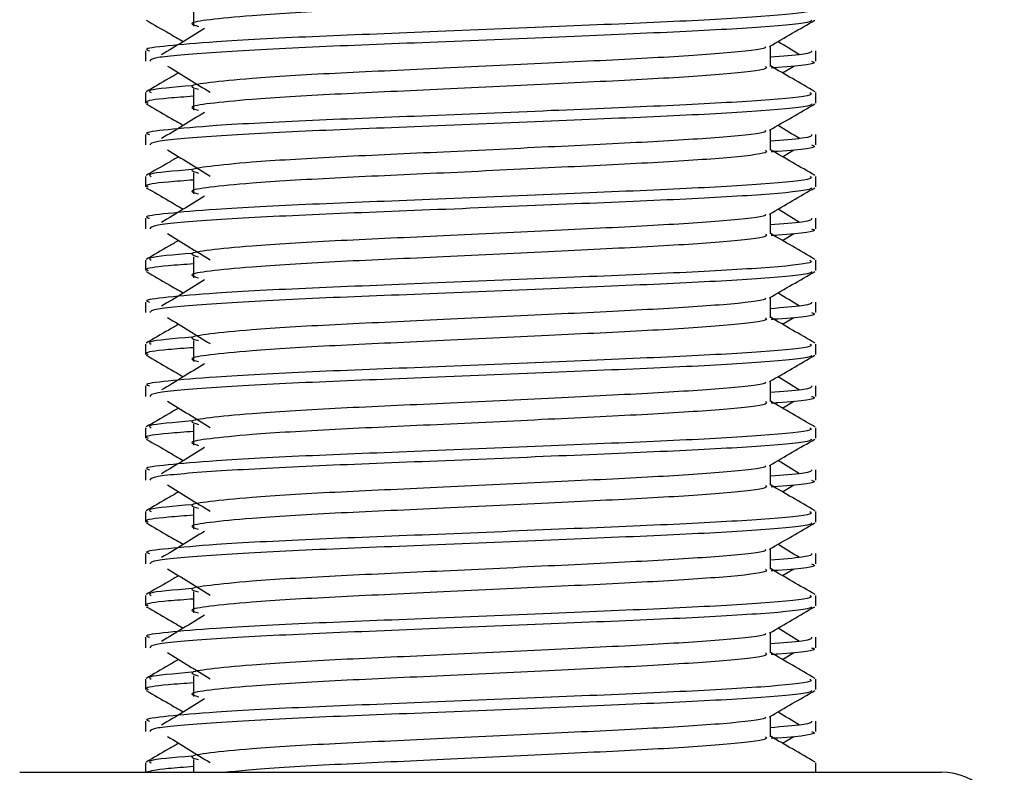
# Model space of a CAD drawing. Header units: millimetres. Extents: x 0 to 420, y 0 to 297.
# Tile 43 of 71: x 295.12 to 297.57, y 171.29 to 173.16. Entities that reach past the tile are written whole.
import ezdxf

# ---------------------------------------------------------------- set-up
doc = ezdxf.new("R2010")
doc.units = ezdxf.units.MM

msp = doc.modelspace()

# ---------------------------------------------------------------- linework, layer by layer
at = {"color": 7, "linetype": 'Continuous', "lineweight": 25}
for p, q in [((295.5526, 173.1992), (295.5526, 173.147)), ((295.4324, 173.0862), (295.4324, 173.0602)), ((296.9891, 173.0473), (296.9891, 173.0982)), ((297.102, 173.0602), (297.102, 173.0862)), ((297.0192, 173.031), (297.0471, 173.0481)), ((295.4324, 172.9819), (295.4324, 172.9558)), ((295.5526, 172.9905), (295.5526, 172.9383)), ((297.102, 172.9558), (297.102, 172.9819)), ((296.9891, 172.8386), (296.9891, 172.8895)), ((295.4324, 172.8775), (295.4324, 172.8515)), ((297.102, 172.8515), (297.102, 172.8775)), ((297.0192, 172.8223), (297.0471, 172.8394)), ((295.4324, 172.7732), (295.4324, 172.7471)), ((295.5526, 172.7818), (295.5526, 172.7296)), ((297.102, 172.7471), (297.102, 172.7732)), ((295.4324, 172.6688), (295.4324, 172.6428)), ((296.9891, 172.6299), (296.9891, 172.6808)), ((297.102, 172.6428), (297.102, 172.6688)), ((297.0192, 172.6136), (297.0471, 172.6307)), ((295.5526, 172.5731), (295.5526, 172.5209)), ((295.4324, 172.5644), (295.4324, 172.5384)), ((297.102, 172.5384), (297.102, 172.5644)), ((296.9891, 172.4212), (296.9891, 172.4721)), ((295.4324, 172.4601), (295.4324, 172.4341)), ((297.102, 172.4341), (297.102, 172.4601)), ((297.0192, 172.4049), (297.0471, 172.422)), ((295.4324, 172.3557), (295.4324, 172.3297)), ((295.5526, 172.3644), (295.5526, 172.3122)), ((297.102, 172.3297), (297.102, 172.3557)), ((295.4324, 172.2514), (295.4324, 172.2254)), ((296.9891, 172.2125), (296.9891, 172.2634)), ((297.102, 172.2254), (297.102, 172.2514)), ((297.0192, 172.1962), (297.0471, 172.2133)), ((295.5526, 172.1557), (295.5526, 172.1035)), ((295.4324, 172.147), (295.4324, 172.121)), ((297.102, 172.121), (297.102, 172.147)), ((296.9891, 172.0038), (296.9891, 172.0547)), ((295.4324, 172.0427), (295.4324, 172.0167)), ((297.102, 172.0167), (297.102, 172.0427)), ((297.0192, 171.9875), (297.0471, 172.0046)), ((295.4324, 171.9383), (295.4324, 171.9123)), ((295.5526, 171.947), (295.5526, 171.8948)), ((297.102, 171.9123), (297.102, 171.9383)), ((295.4324, 171.834), (295.4324, 171.808)), ((296.9891, 171.7951), (296.9891, 171.846)), ((297.102, 171.808), (297.102, 171.834)), ((297.0192, 171.7788), (297.0471, 171.7959)), ((295.5526, 171.7383), (295.5526, 171.6861)), ((295.4324, 171.7296), (295.4324, 171.7036)), ((297.102, 171.7036), (297.102, 171.7296)), ((296.9891, 171.5864), (296.9891, 171.6373)), ((295.4324, 171.6253), (295.4324, 171.5993)), ((297.102, 171.5993), (297.102, 171.6253)), ((297.0192, 171.5701), (297.0471, 171.5872)), ((295.4324, 171.5209), (295.4324, 171.4949)), ((295.5526, 171.5296), (295.5526, 171.4774)), ((297.102, 171.4949), (297.102, 171.5209)), ((295.4324, 171.4166), (295.4324, 171.3906)), ((296.9891, 171.3777), (296.9891, 171.4286)), ((297.102, 171.3906), (297.102, 171.4166)), ((297.0192, 171.3614), (297.0471, 171.3785)), ((295.5526, 171.3209), (295.5526, 171.289)), ((295.4324, 171.3122), (295.4324, 171.289)), ((297.102, 171.289), (297.102, 171.3122)), ((295.1194, 171.289), (296.3668, 171.289)), ((296.3668, 171.289), (297.4151, 171.289))]:
    msp.add_line(p, q, dxfattribs=at)
msp.add_arc((297.4151, 171.1325), 0.1565, 0, 90, dxfattribs=at)
for points, knots in [([(296.9766, 173.2559), (296.9789, 173.2538), (296.9857, 173.2478), (296.8841, 173.2361), (296.6936, 173.2239), (296.4375, 173.2118), (296.1588, 173.198), (295.895, 173.1865), (295.7, 173.1746), (295.5877, 173.1633), (295.5352, 173.155), (295.5557, 173.1493), (295.5648, 173.1468)], [0, 0, 0, 0, 0.059132, 0.1771634, 0.2920638, 0.4068492, 0.5248979, 0.6384095, 0.7547738, 0.8442256, 0.9306466, 1, 1, 1, 1]), ([(297.0876, 173.1906), (297.0902, 173.1886), (297.098, 173.1825), (296.9806, 173.1709), (296.7603, 173.1587), (296.4642, 173.1466), (296.1418, 173.1328), (295.837, 173.1212), (295.6105, 173.1094), (295.4836, 173.0981), (295.4256, 173.0912), (295.4396, 173.0872), (295.4429, 173.0862)], [0, 0, 0, 0, 0.061077, 0.184512, 0.304677, 0.424721, 0.548174, 0.666888, 0.788581, 0.882129, 0.97251, 1, 1, 1, 1]), ([(295.4344, 173.1624), (295.4533, 173.1515), (295.4841, 173.1337), (295.5149, 173.1159), (295.5268, 173.109)], [0, 0, 0, 0, 0.61317, 1, 1, 1, 1]), ([(297.0921, 173.1623), (297.0914, 173.161), (297.0888, 173.1556), (296.9809, 173.1448), (296.7603, 173.1326), (296.4641, 173.1205), (296.1421, 173.1067), (295.8359, 173.0952), (295.5949, 173.0822), (295.4497, 173.0699), (295.4452, 173.0631), (295.4433, 173.0602)], [0, 0, 0, 0, 0.039912, 0.166158, 0.289058, 0.411836, 0.5381, 0.659517, 0.783982, 0.909693, 1, 1, 1, 1]), ([(296.9868, 173.0969), (297.0057, 173.1078), (297.0434, 173.1297), (297.0812, 173.1515), (297.1001, 173.1624)], [0, 0, 0, 0, 0.499936, 1, 1, 1, 1]), ([(295.5796, 173.1413), (295.5618, 173.1304), (295.5262, 173.1086), (295.4907, 173.0869), (295.4729, 173.076)], [0, 0, 0, 0, 0.49999, 1, 1, 1, 1]), ([(297.0615, 173.076), (297.0438, 173.0869), (297.0259, 173.0979), (297.0079, 173.1089), (297.0077, 173.109)], [0, 0, 0, 0, 0.989832, 1, 1, 1, 1]), ([(296.9763, 173.0967), (296.9771, 173.0955), (296.981, 173.0903), (296.8827, 173.0796), (296.694, 173.0674), (296.4374, 173.0553), (296.1588, 173.0415), (295.895, 173.0299), (295.7, 173.0181), (295.5877, 173.0068), (295.5352, 172.9984), (295.5557, 172.9928), (295.5648, 172.9903)], [0, 0, 0, 0, 0.0351066, 0.1561349, 0.2739528, 0.3916527, 0.5126988, 0.6290926, 0.7484115, 0.8401345, 0.9287498, 1, 1, 1, 1]), ([(297.0916, 173.0862), (297.0921, 173.0831), (297.0929, 173.0778), (297.0192, 173.0721), (296.9891, 173.0698)], [0, 0, 0, 0, 0.590683, 1, 1, 1, 1]), ([(297.0912, 173.0602), (297.0943, 173.0592), (297.1099, 173.0542), (297.0697, 173.048), (296.9968, 173.0434), (296.9913, 173.043)], [0, 0, 0, 0, 0.18373, 0.938556, 1, 1, 1, 1]), ([(295.5153, 173.031), (295.5071, 173.0262), (295.48, 173.0105), (295.4529, 172.9949), (295.434, 172.9839)], [0, 0, 0, 0, 0.303338, 1, 1, 1, 1]), ([(295.4874, 173.0481), (295.5052, 173.0372), (295.5407, 173.0154), (295.5762, 172.9936), (295.594, 172.9827)], [0, 0, 0, 0, 0.500011, 1, 1, 1, 1]), ([(296.9766, 173.0471), (296.9789, 173.0451), (296.9857, 173.0391), (296.8841, 173.0274), (296.6936, 173.0152), (296.4375, 173.0031), (296.1588, 172.9893), (295.895, 172.9778), (295.7, 172.9659), (295.5877, 172.9546), (295.5352, 172.9463), (295.5557, 172.9406), (295.5648, 172.9381)], [0, 0, 0, 0, 0.059132, 0.1771634, 0.2920638, 0.4068492, 0.5248979, 0.6384095, 0.7547738, 0.8442256, 0.9306466, 1, 1, 1, 1]), ([(297.1005, 172.9839), (297.0816, 172.9949), (297.0445, 173.0163), (297.0073, 173.0378), (296.9891, 173.0484)], [0, 0, 0, 0, 0.508368, 1, 1, 1, 1]), ([(297.0876, 172.9819), (297.0902, 172.9799), (297.098, 172.9738), (296.9806, 172.9622), (296.7603, 172.95), (296.4642, 172.9379), (296.1418, 172.9241), (295.837, 172.9125), (295.6105, 172.9007), (295.4836, 172.8894), (295.4256, 172.8825), (295.4396, 172.8785), (295.4429, 172.8775)], [0, 0, 0, 0, 0.061077, 0.184512, 0.304677, 0.424721, 0.548174, 0.666888, 0.788581, 0.882129, 0.97251, 1, 1, 1, 1]), ([(295.548, 172.999), (295.5028, 172.9951), (295.4334, 172.9892), (295.4434, 172.9838), (295.4469, 172.9819)], [0, 0, 0, 0, 0.6510435, 1, 1, 1, 1]), ([(295.5526, 172.9727), (295.5304, 172.9711), (295.4622, 172.9661), (295.4296, 172.9608), (295.4375, 172.9568), (295.4394, 172.9558)], [0, 0, 0, 0, 0.270543, 0.831179, 1, 1, 1, 1]), ([(295.4344, 172.9537), (295.4533, 172.9428), (295.4841, 172.925), (295.5149, 172.9072), (295.5268, 172.9003)], [0, 0, 0, 0, 0.61317, 1, 1, 1, 1]), ([(297.0921, 172.9536), (297.0914, 172.9523), (297.0888, 172.9469), (296.9809, 172.9361), (296.7603, 172.9239), (296.4641, 172.9118), (296.1421, 172.898), (295.8359, 172.8865), (295.5949, 172.8735), (295.4497, 172.8612), (295.4452, 172.8544), (295.4433, 172.8515)], [0, 0, 0, 0, 0.039912, 0.166158, 0.289058, 0.411836, 0.5381, 0.659517, 0.783982, 0.909693, 1, 1, 1, 1]), ([(296.9868, 172.8882), (297.0057, 172.8991), (297.0434, 172.921), (297.0812, 172.9428), (297.1001, 172.9537)], [0, 0, 0, 0, 0.499936, 1, 1, 1, 1]), ([(295.5796, 172.9326), (295.5618, 172.9217), (295.5262, 172.8999), (295.4907, 172.8782), (295.4729, 172.8673)], [0, 0, 0, 0, 0.49999, 1, 1, 1, 1]), ([(296.9763, 172.888), (296.9771, 172.8868), (296.981, 172.8816), (296.8827, 172.8709), (296.694, 172.8587), (296.4374, 172.8466), (296.1588, 172.8328), (295.895, 172.8212), (295.7, 172.8094), (295.5877, 172.7981), (295.5352, 172.7897), (295.5557, 172.7841), (295.5648, 172.7816)], [0, 0, 0, 0, 0.0351066, 0.1561349, 0.2739528, 0.3916527, 0.5126988, 0.6290926, 0.7484115, 0.8401345, 0.9287498, 1, 1, 1, 1]), ([(297.0615, 172.8673), (297.0438, 172.8782), (297.0259, 172.8892), (297.0079, 172.9002), (297.0077, 172.9003)], [0, 0, 0, 0, 0.989832, 1, 1, 1, 1]), ([(297.0916, 172.8775), (297.0921, 172.8744), (297.0929, 172.8691), (297.0192, 172.8634), (296.9891, 172.8611)], [0, 0, 0, 0, 0.590683, 1, 1, 1, 1]), ([(295.4874, 172.8394), (295.5052, 172.8285), (295.5407, 172.8067), (295.5762, 172.7849), (295.594, 172.774)], [0, 0, 0, 0, 0.500011, 1, 1, 1, 1]), ([(296.9766, 172.8384), (296.9789, 172.8364), (296.9857, 172.8304), (296.8841, 172.8187), (296.6936, 172.8065), (296.4375, 172.7944), (296.1588, 172.7806), (295.895, 172.7691), (295.7, 172.7572), (295.5877, 172.7459), (295.5352, 172.7376), (295.5557, 172.7319), (295.5648, 172.7294)], [0, 0, 0, 0, 0.059132, 0.177163, 0.292064, 0.406849, 0.524898, 0.638409, 0.754774, 0.844226, 0.930647, 1, 1, 1, 1]), ([(297.1005, 172.7752), (297.0816, 172.7862), (297.0445, 172.8076), (297.0073, 172.8291), (296.9891, 172.8397)], [0, 0, 0, 0, 0.508368, 1, 1, 1, 1]), ([(297.0912, 172.8515), (297.0943, 172.8505), (297.1099, 172.8455), (297.0697, 172.8393), (296.9968, 172.8347), (296.9913, 172.8343)], [0, 0, 0, 0, 0.18373, 0.938556, 1, 1, 1, 1]), ([(295.5153, 172.8223), (295.5071, 172.8175), (295.48, 172.8018), (295.4529, 172.7862), (295.434, 172.7752)], [0, 0, 0, 0, 0.303338, 1, 1, 1, 1]), ([(295.548, 172.7903), (295.5028, 172.7864), (295.4334, 172.7805), (295.4434, 172.7751), (295.4469, 172.7732)], [0, 0, 0, 0, 0.6510435, 1, 1, 1, 1]), ([(297.0876, 172.7732), (297.0902, 172.7712), (297.098, 172.7651), (296.9806, 172.7535), (296.7603, 172.7413), (296.4642, 172.7292), (296.1418, 172.7154), (295.837, 172.7038), (295.6105, 172.692), (295.4836, 172.6807), (295.4256, 172.6738), (295.4396, 172.6698), (295.4429, 172.6688)], [0, 0, 0, 0, 0.061077, 0.184512, 0.304677, 0.424721, 0.548174, 0.666888, 0.788581, 0.882129, 0.97251, 1, 1, 1, 1]), ([(295.5526, 172.764), (295.5304, 172.7624), (295.4622, 172.7574), (295.4296, 172.7521), (295.4375, 172.7481), (295.4394, 172.7471)], [0, 0, 0, 0, 0.270543, 0.831179, 1, 1, 1, 1]), ([(295.4344, 172.745), (295.4533, 172.7341), (295.4841, 172.7163), (295.5149, 172.6985), (295.5268, 172.6916)], [0, 0, 0, 0, 0.61317, 1, 1, 1, 1]), ([(297.0921, 172.7449), (297.0914, 172.7436), (297.0888, 172.7382), (296.9809, 172.7274), (296.7603, 172.7152), (296.4641, 172.7031), (296.1421, 172.6893), (295.8359, 172.6778), (295.5949, 172.6648), (295.4497, 172.6525), (295.4452, 172.6457), (295.4433, 172.6428)], [0, 0, 0, 0, 0.039912, 0.166158, 0.289058, 0.411836, 0.5381, 0.659517, 0.783982, 0.909693, 1, 1, 1, 1]), ([(296.9868, 172.6795), (297.0057, 172.6904), (297.0434, 172.7123), (297.0812, 172.7341), (297.1001, 172.745)], [0, 0, 0, 0, 0.499936, 1, 1, 1, 1]), ([(295.5796, 172.7239), (295.5618, 172.713), (295.5262, 172.6912), (295.4907, 172.6695), (295.4729, 172.6586)], [0, 0, 0, 0, 0.49999, 1, 1, 1, 1]), ([(297.0615, 172.6586), (297.0438, 172.6695), (297.0259, 172.6805), (297.0079, 172.6915), (297.0077, 172.6916)], [0, 0, 0, 0, 0.9898318, 1, 1, 1, 1]), ([(296.9763, 172.6793), (296.9771, 172.6781), (296.981, 172.6729), (296.8827, 172.6622), (296.694, 172.65), (296.4374, 172.6379), (296.1588, 172.6241), (295.895, 172.6125), (295.7, 172.6007), (295.5877, 172.5894), (295.5352, 172.581), (295.5557, 172.5754), (295.5648, 172.5729)], [0, 0, 0, 0, 0.0351066, 0.1561349, 0.2739528, 0.3916527, 0.5126988, 0.6290926, 0.7484115, 0.8401345, 0.9287498, 1, 1, 1, 1]), ([(297.0916, 172.6688), (297.0921, 172.6657), (297.0929, 172.6604), (297.0192, 172.6547), (296.9891, 172.6524)], [0, 0, 0, 0, 0.590683, 1, 1, 1, 1]), ([(297.0912, 172.6428), (297.0943, 172.6418), (297.1099, 172.6368), (297.0697, 172.6306), (296.9968, 172.6259), (296.9913, 172.6256)], [0, 0, 0, 0, 0.18373, 0.938556, 1, 1, 1, 1]), ([(295.4874, 172.6307), (295.5052, 172.6198), (295.5407, 172.598), (295.5762, 172.5762), (295.594, 172.5653)], [0, 0, 0, 0, 0.500011, 1, 1, 1, 1]), ([(296.9766, 172.6297), (296.9789, 172.6277), (296.9857, 172.6217), (296.8841, 172.61), (296.6936, 172.5978), (296.4375, 172.5857), (296.1588, 172.5719), (295.895, 172.5604), (295.7, 172.5485), (295.5877, 172.5372), (295.5352, 172.5288), (295.5557, 172.5232), (295.5648, 172.5207)], [0, 0, 0, 0, 0.059132, 0.177163, 0.292064, 0.406849, 0.524898, 0.638409, 0.754774, 0.844226, 0.930647, 1, 1, 1, 1]), ([(297.1005, 172.5665), (297.0816, 172.5775), (297.0445, 172.5989), (297.0073, 172.6204), (296.9891, 172.631)], [0, 0, 0, 0, 0.508368, 1, 1, 1, 1]), ([(295.5153, 172.6136), (295.5071, 172.6088), (295.48, 172.5931), (295.4529, 172.5775), (295.434, 172.5665)], [0, 0, 0, 0, 0.303338, 1, 1, 1, 1]), ([(295.548, 172.5815), (295.5028, 172.5777), (295.4334, 172.5718), (295.4434, 172.5663), (295.4469, 172.5644)], [0, 0, 0, 0, 0.651043, 1, 1, 1, 1]), ([(297.0876, 172.5644), (297.0902, 172.5624), (297.098, 172.5564), (296.9806, 172.5448), (296.7603, 172.5326), (296.4642, 172.5205), (296.1418, 172.5067), (295.837, 172.4951), (295.6105, 172.4833), (295.4836, 172.4719), (295.4256, 172.4651), (295.4396, 172.4611), (295.4429, 172.4601)], [0, 0, 0, 0, 0.061077, 0.184512, 0.304677, 0.424721, 0.548174, 0.666888, 0.788581, 0.882129, 0.97251, 1, 1, 1, 1]), ([(295.5526, 172.5553), (295.5304, 172.5537), (295.4622, 172.5487), (295.4296, 172.5434), (295.4375, 172.5394), (295.4394, 172.5384)], [0, 0, 0, 0, 0.270543, 0.831179, 1, 1, 1, 1]), ([(295.4344, 172.5363), (295.4533, 172.5254), (295.4841, 172.5076), (295.5149, 172.4898), (295.5268, 172.4829)], [0, 0, 0, 0, 0.61317, 1, 1, 1, 1]), ([(297.0921, 172.5362), (297.0914, 172.5349), (297.0888, 172.5295), (296.9809, 172.5187), (296.7603, 172.5065), (296.4641, 172.4944), (296.1421, 172.4806), (295.8359, 172.4691), (295.5949, 172.4561), (295.4497, 172.4438), (295.4452, 172.437), (295.4433, 172.4341)], [0, 0, 0, 0, 0.039912, 0.166158, 0.289058, 0.411836, 0.5381, 0.659517, 0.783982, 0.909693, 1, 1, 1, 1]), ([(296.9868, 172.4708), (297.0057, 172.4817), (297.0434, 172.5036), (297.0812, 172.5254), (297.1001, 172.5363)], [0, 0, 0, 0, 0.499936, 1, 1, 1, 1]), ([(295.5796, 172.5152), (295.5618, 172.5043), (295.5262, 172.4825), (295.4907, 172.4607), (295.4729, 172.4499)], [0, 0, 0, 0, 0.49999, 1, 1, 1, 1]), ([(296.9763, 172.4706), (296.9771, 172.4694), (296.981, 172.4642), (296.8827, 172.4535), (296.694, 172.4413), (296.4374, 172.4291), (296.1588, 172.4154), (295.895, 172.4038), (295.7, 172.392), (295.5877, 172.3807), (295.5352, 172.3723), (295.5557, 172.3667), (295.5648, 172.3642)], [0, 0, 0, 0, 0.0351066, 0.1561349, 0.2739528, 0.3916527, 0.5126988, 0.6290926, 0.7484115, 0.8401345, 0.9287498, 1, 1, 1, 1]), ([(297.0615, 172.4499), (297.0438, 172.4607), (297.0259, 172.4718), (297.0079, 172.4828), (297.0077, 172.4829)], [0, 0, 0, 0, 0.989832, 1, 1, 1, 1]), ([(297.0916, 172.4601), (297.0921, 172.457), (297.0929, 172.4517), (297.0192, 172.446), (296.9891, 172.4437)], [0, 0, 0, 0, 0.590683, 1, 1, 1, 1]), ([(295.4874, 172.422), (295.5052, 172.4111), (295.5407, 172.3893), (295.5762, 172.3675), (295.594, 172.3566)], [0, 0, 0, 0, 0.500011, 1, 1, 1, 1]), ([(296.9766, 172.421), (296.9789, 172.419), (296.9857, 172.413), (296.8841, 172.4013), (296.6936, 172.3891), (296.4375, 172.377), (296.1588, 172.3632), (295.895, 172.3517), (295.7, 172.3398), (295.5877, 172.3285), (295.5352, 172.3201), (295.5557, 172.3145), (295.5648, 172.312)], [0, 0, 0, 0, 0.059132, 0.177163, 0.292064, 0.406849, 0.524898, 0.638409, 0.754774, 0.844226, 0.930647, 1, 1, 1, 1]), ([(297.1005, 172.3578), (297.0816, 172.3687), (297.0445, 172.3902), (297.0073, 172.4117), (296.9891, 172.4223)], [0, 0, 0, 0, 0.508368, 1, 1, 1, 1]), ([(297.0912, 172.4341), (297.0943, 172.4331), (297.1099, 172.4281), (297.0697, 172.4219), (296.9968, 172.4172), (296.9913, 172.4169)], [0, 0, 0, 0, 0.18373, 0.938556, 1, 1, 1, 1]), ([(295.5153, 172.4049), (295.5071, 172.4001), (295.48, 172.3844), (295.4529, 172.3687), (295.434, 172.3578)], [0, 0, 0, 0, 0.303338, 1, 1, 1, 1]), ([(295.548, 172.3728), (295.5028, 172.369), (295.4334, 172.3631), (295.4434, 172.3576), (295.4469, 172.3557)], [0, 0, 0, 0, 0.651043, 1, 1, 1, 1]), ([(297.0876, 172.3557), (297.0902, 172.3537), (297.098, 172.3477), (296.9806, 172.3361), (296.7603, 172.3239), (296.4642, 172.3118), (296.1418, 172.298), (295.837, 172.2864), (295.6105, 172.2746), (295.4836, 172.2632), (295.4256, 172.2564), (295.4396, 172.2524), (295.4429, 172.2514)], [0, 0, 0, 0, 0.0610772, 0.1845123, 0.3046768, 0.4247211, 0.5481742, 0.6668878, 0.7885815, 0.8821287, 0.9725098, 1, 1, 1, 1]), ([(295.5526, 172.3466), (295.5304, 172.345), (295.4622, 172.34), (295.4296, 172.3347), (295.4375, 172.3307), (295.4394, 172.3297)], [0, 0, 0, 0, 0.270543, 0.831179, 1, 1, 1, 1]), ([(295.4344, 172.3276), (295.4533, 172.3167), (295.4841, 172.2989), (295.5149, 172.2811), (295.5268, 172.2742)], [0, 0, 0, 0, 0.61317, 1, 1, 1, 1]), ([(297.0921, 172.3275), (297.0914, 172.3262), (297.0888, 172.3208), (296.9809, 172.31), (296.7603, 172.2978), (296.4641, 172.2857), (296.1421, 172.2719), (295.8359, 172.2604), (295.5949, 172.2474), (295.4497, 172.2351), (295.4452, 172.2283), (295.4433, 172.2254)], [0, 0, 0, 0, 0.039912, 0.166158, 0.289058, 0.411836, 0.5381, 0.659517, 0.783982, 0.909693, 1, 1, 1, 1]), ([(296.9868, 172.2621), (297.0057, 172.273), (297.0434, 172.2949), (297.0812, 172.3167), (297.1001, 172.3276)], [0, 0, 0, 0, 0.4999356, 1, 1, 1, 1]), ([(295.5796, 172.3065), (295.5618, 172.2956), (295.5262, 172.2738), (295.4907, 172.252), (295.4729, 172.2412)], [0, 0, 0, 0, 0.49999, 1, 1, 1, 1]), ([(297.0615, 172.2412), (297.0438, 172.252), (297.0259, 172.2631), (297.0079, 172.2741), (297.0077, 172.2742)], [0, 0, 0, 0, 0.989832, 1, 1, 1, 1]), ([(296.9763, 172.2619), (296.9771, 172.2607), (296.981, 172.2555), (296.8827, 172.2447), (296.694, 172.2326), (296.4374, 172.2204), (296.1588, 172.2067), (295.895, 172.1951), (295.7, 172.1833), (295.5877, 172.172), (295.5352, 172.1636), (295.5557, 172.158), (295.5648, 172.1555)], [0, 0, 0, 0, 0.0351066, 0.1561349, 0.2739528, 0.3916527, 0.5126988, 0.6290926, 0.7484115, 0.8401345, 0.9287498, 1, 1, 1, 1]), ([(297.0916, 172.2514), (297.0921, 172.2483), (297.0929, 172.243), (297.0192, 172.2373), (296.9891, 172.235)], [0, 0, 0, 0, 0.590683, 1, 1, 1, 1]), ([(297.0912, 172.2254), (297.0943, 172.2244), (297.1099, 172.2194), (297.0697, 172.2132), (296.9968, 172.2085), (296.9913, 172.2082)], [0, 0, 0, 0, 0.18373, 0.938556, 1, 1, 1, 1]), ([(295.4874, 172.2133), (295.5052, 172.2024), (295.5407, 172.1806), (295.5762, 172.1588), (295.594, 172.1479)], [0, 0, 0, 0, 0.500011, 1, 1, 1, 1]), ([(296.9766, 172.2123), (296.9789, 172.2103), (296.9857, 172.2043), (296.8841, 172.1926), (296.6936, 172.1804), (296.4375, 172.1683), (296.1588, 172.1545), (295.895, 172.143), (295.7, 172.1311), (295.5877, 172.1198), (295.5352, 172.1114), (295.5557, 172.1058), (295.5648, 172.1033)], [0, 0, 0, 0, 0.059132, 0.177163, 0.292064, 0.406849, 0.524898, 0.638409, 0.754774, 0.844226, 0.930647, 1, 1, 1, 1]), ([(297.1005, 172.1491), (297.0816, 172.16), (297.0445, 172.1815), (297.0073, 172.203), (296.9891, 172.2136)], [0, 0, 0, 0, 0.508368, 1, 1, 1, 1]), ([(295.5153, 172.1962), (295.5071, 172.1914), (295.48, 172.1757), (295.4529, 172.16), (295.434, 172.1491)], [0, 0, 0, 0, 0.303338, 1, 1, 1, 1]), ([(295.548, 172.1641), (295.5028, 172.1603), (295.4334, 172.1544), (295.4434, 172.1489), (295.4469, 172.147)], [0, 0, 0, 0, 0.6510435, 1, 1, 1, 1]), ([(297.0876, 172.147), (297.0902, 172.145), (297.098, 172.139), (296.9806, 172.1274), (296.7603, 172.1152), (296.4642, 172.1031), (296.1418, 172.0893), (295.837, 172.0777), (295.6105, 172.0659), (295.4836, 172.0545), (295.4256, 172.0477), (295.4396, 172.0437), (295.4429, 172.0427)], [0, 0, 0, 0, 0.0610772, 0.1845123, 0.3046768, 0.4247211, 0.5481742, 0.6668878, 0.7885815, 0.8821287, 0.9725098, 1, 1, 1, 1]), ([(295.5526, 172.1379), (295.5304, 172.1363), (295.4622, 172.1313), (295.4296, 172.126), (295.4375, 172.122), (295.4394, 172.121)], [0, 0, 0, 0, 0.270543, 0.831179, 1, 1, 1, 1]), ([(295.4344, 172.1189), (295.4533, 172.108), (295.4841, 172.0902), (295.5149, 172.0724), (295.5268, 172.0655)], [0, 0, 0, 0, 0.61317, 1, 1, 1, 1]), ([(297.0921, 172.1188), (297.0914, 172.1175), (297.0888, 172.1121), (296.9809, 172.1013), (296.7603, 172.0891), (296.4641, 172.077), (296.1421, 172.0632), (295.8359, 172.0516), (295.5949, 172.0387), (295.4497, 172.0264), (295.4452, 172.0196), (295.4433, 172.0167)], [0, 0, 0, 0, 0.039912, 0.166158, 0.289058, 0.411836, 0.5381, 0.659517, 0.783982, 0.909693, 1, 1, 1, 1]), ([(296.9868, 172.0534), (297.0057, 172.0643), (297.0434, 172.0862), (297.0812, 172.108), (297.1001, 172.1189)], [0, 0, 0, 0, 0.499936, 1, 1, 1, 1]), ([(295.5796, 172.0978), (295.5618, 172.0869), (295.5262, 172.0651), (295.4907, 172.0433), (295.4729, 172.0325)], [0, 0, 0, 0, 0.49999, 1, 1, 1, 1]), ([(296.9763, 172.0532), (296.9771, 172.052), (296.981, 172.0468), (296.8827, 172.036), (296.694, 172.0239), (296.4374, 172.0117), (296.1588, 171.998), (295.895, 171.9864), (295.7, 171.9746), (295.5877, 171.9632), (295.5352, 171.9549), (295.5557, 171.9493), (295.5648, 171.9468)], [0, 0, 0, 0, 0.0351066, 0.1561349, 0.2739528, 0.3916527, 0.5126988, 0.6290926, 0.7484115, 0.8401345, 0.9287498, 1, 1, 1, 1]), ([(297.0615, 172.0325), (297.0438, 172.0433), (297.0259, 172.0543), (297.0079, 172.0654), (297.0077, 172.0655)], [0, 0, 0, 0, 0.989832, 1, 1, 1, 1]), ([(297.0916, 172.0427), (297.0921, 172.0396), (297.0929, 172.0343), (297.0192, 172.0286), (296.9891, 172.0263)], [0, 0, 0, 0, 0.590683, 1, 1, 1, 1]), ([(295.4874, 172.0046), (295.5052, 171.9937), (295.5407, 171.9719), (295.5762, 171.9501), (295.594, 171.9392)], [0, 0, 0, 0, 0.500011, 1, 1, 1, 1]), ([(296.9766, 172.0036), (296.9789, 172.0016), (296.9857, 171.9955), (296.8841, 171.9839), (296.6936, 171.9717), (296.4375, 171.9596), (296.1588, 171.9458), (295.895, 171.9342), (295.7, 171.9224), (295.5877, 171.9111), (295.5352, 171.9027), (295.5557, 171.8971), (295.5648, 171.8946)], [0, 0, 0, 0, 0.059132, 0.177163, 0.292064, 0.406849, 0.524898, 0.638409, 0.754774, 0.844226, 0.930647, 1, 1, 1, 1]), ([(297.1005, 171.9404), (297.0816, 171.9513), (297.0445, 171.9728), (297.0073, 171.9943), (296.9891, 172.0049)], [0, 0, 0, 0, 0.508368, 1, 1, 1, 1]), ([(297.0912, 172.0167), (297.0943, 172.0157), (297.1099, 172.0107), (297.0697, 172.0045), (296.9968, 171.9998), (296.9913, 171.9995)], [0, 0, 0, 0, 0.1837303, 0.9385556, 1, 1, 1, 1]), ([(295.5153, 171.9875), (295.5071, 171.9827), (295.48, 171.967), (295.4529, 171.9513), (295.434, 171.9404)], [0, 0, 0, 0, 0.303338, 1, 1, 1, 1]), ([(295.548, 171.9554), (295.5028, 171.9516), (295.4334, 171.9457), (295.4434, 171.9402), (295.4469, 171.9383)], [0, 0, 0, 0, 0.6510435, 1, 1, 1, 1]), ([(297.0876, 171.9383), (297.0902, 171.9363), (297.098, 171.9303), (296.9806, 171.9187), (296.7603, 171.9065), (296.4642, 171.8944), (296.1418, 171.8806), (295.837, 171.869), (295.6105, 171.8572), (295.4836, 171.8458), (295.4256, 171.839), (295.4396, 171.835), (295.4429, 171.834)], [0, 0, 0, 0, 0.061077, 0.184512, 0.304677, 0.424721, 0.548174, 0.666888, 0.788581, 0.882129, 0.97251, 1, 1, 1, 1]), ([(295.5526, 171.9292), (295.5304, 171.9276), (295.4622, 171.9226), (295.4296, 171.9173), (295.4375, 171.9133), (295.4394, 171.9123)], [0, 0, 0, 0, 0.270543, 0.831179, 1, 1, 1, 1]), ([(295.4344, 171.9102), (295.4533, 171.8993), (295.4841, 171.8815), (295.5149, 171.8637), (295.5268, 171.8568)], [0, 0, 0, 0, 0.61317, 1, 1, 1, 1]), ([(297.0921, 171.9101), (297.0914, 171.9088), (297.0888, 171.9034), (296.9809, 171.8926), (296.7603, 171.8804), (296.4641, 171.8683), (296.1421, 171.8545), (295.8359, 171.8429), (295.5949, 171.83), (295.4497, 171.8177), (295.4452, 171.8109), (295.4433, 171.808)], [0, 0, 0, 0, 0.039912, 0.166158, 0.289058, 0.411836, 0.5381, 0.659517, 0.783982, 0.909693, 1, 1, 1, 1]), ([(296.9868, 171.8447), (297.0057, 171.8556), (297.0434, 171.8774), (297.0812, 171.8993), (297.1001, 171.9102)], [0, 0, 0, 0, 0.499936, 1, 1, 1, 1]), ([(295.5796, 171.8891), (295.5618, 171.8782), (295.5262, 171.8564), (295.4907, 171.8346), (295.4729, 171.8237)], [0, 0, 0, 0, 0.49999, 1, 1, 1, 1]), ([(297.0615, 171.8237), (297.0438, 171.8346), (297.0259, 171.8456), (297.0079, 171.8567), (297.0077, 171.8568)], [0, 0, 0, 0, 0.989832, 1, 1, 1, 1]), ([(296.9763, 171.8445), (296.9771, 171.8433), (296.981, 171.8381), (296.8827, 171.8273), (296.694, 171.8152), (296.4374, 171.803), (296.1588, 171.7893), (295.895, 171.7777), (295.7, 171.7659), (295.5877, 171.7545), (295.5352, 171.7462), (295.5557, 171.7406), (295.5648, 171.7381)], [0, 0, 0, 0, 0.0351066, 0.1561349, 0.2739528, 0.3916527, 0.5126988, 0.6290926, 0.7484115, 0.8401345, 0.9287498, 1, 1, 1, 1]), ([(297.0916, 171.834), (297.0921, 171.8309), (297.0929, 171.8256), (297.0192, 171.8199), (296.9891, 171.8176)], [0, 0, 0, 0, 0.590683, 1, 1, 1, 1]), ([(297.0912, 171.808), (297.0943, 171.807), (297.1099, 171.802), (297.0697, 171.7958), (296.9968, 171.7911), (296.9913, 171.7908)], [0, 0, 0, 0, 0.18373, 0.938556, 1, 1, 1, 1]), ([(295.4874, 171.7959), (295.5052, 171.785), (295.5407, 171.7632), (295.5762, 171.7414), (295.594, 171.7305)], [0, 0, 0, 0, 0.500011, 1, 1, 1, 1]), ([(296.9766, 171.7949), (296.9789, 171.7929), (296.9857, 171.7868), (296.8841, 171.7752), (296.6936, 171.763), (296.4375, 171.7509), (296.1588, 171.7371), (295.895, 171.7255), (295.7, 171.7137), (295.5877, 171.7024), (295.5352, 171.694), (295.5557, 171.6884), (295.5648, 171.6859)], [0, 0, 0, 0, 0.059132, 0.177163, 0.292064, 0.406849, 0.524898, 0.638409, 0.754774, 0.844226, 0.930647, 1, 1, 1, 1]), ([(297.1005, 171.7317), (297.0816, 171.7426), (297.0445, 171.7641), (297.0073, 171.7856), (296.9891, 171.7962)], [0, 0, 0, 0, 0.508368, 1, 1, 1, 1]), ([(295.5153, 171.7788), (295.5071, 171.774), (295.48, 171.7583), (295.4529, 171.7426), (295.434, 171.7317)], [0, 0, 0, 0, 0.303338, 1, 1, 1, 1]), ([(295.548, 171.7467), (295.5028, 171.7429), (295.4334, 171.737), (295.4434, 171.7315), (295.4469, 171.7296)], [0, 0, 0, 0, 0.6510435, 1, 1, 1, 1]), ([(297.0876, 171.7296), (297.0902, 171.7276), (297.098, 171.7216), (296.9806, 171.71), (296.7603, 171.6978), (296.4642, 171.6856), (296.1418, 171.6719), (295.837, 171.6603), (295.6105, 171.6485), (295.4836, 171.6371), (295.4256, 171.6303), (295.4396, 171.6263), (295.4429, 171.6253)], [0, 0, 0, 0, 0.061077, 0.184512, 0.304677, 0.424721, 0.548174, 0.666888, 0.788581, 0.882129, 0.97251, 1, 1, 1, 1]), ([(295.5526, 171.7205), (295.5304, 171.7189), (295.4622, 171.7139), (295.4296, 171.7086), (295.4375, 171.7045), (295.4394, 171.7036)], [0, 0, 0, 0, 0.270543, 0.831179, 1, 1, 1, 1]), ([(295.4344, 171.7015), (295.4533, 171.6906), (295.4841, 171.6728), (295.5149, 171.655), (295.5268, 171.6481)], [0, 0, 0, 0, 0.61317, 1, 1, 1, 1]), ([(297.0921, 171.7014), (297.0914, 171.7001), (297.0888, 171.6947), (296.9809, 171.6839), (296.7603, 171.6717), (296.4641, 171.6596), (296.1421, 171.6458), (295.8359, 171.6342), (295.5949, 171.6213), (295.4497, 171.609), (295.4452, 171.6022), (295.4433, 171.5993)], [0, 0, 0, 0, 0.039912, 0.166158, 0.289058, 0.411836, 0.5381, 0.659517, 0.783982, 0.909693, 1, 1, 1, 1]), ([(296.9868, 171.636), (297.0057, 171.6469), (297.0434, 171.6687), (297.0812, 171.6906), (297.1001, 171.7015)], [0, 0, 0, 0, 0.4999356, 1, 1, 1, 1]), ([(295.5796, 171.6804), (295.5618, 171.6695), (295.5262, 171.6477), (295.4907, 171.6259), (295.4729, 171.615)], [0, 0, 0, 0, 0.49999, 1, 1, 1, 1]), ([(296.9763, 171.6358), (296.9771, 171.6346), (296.981, 171.6294), (296.8827, 171.6186), (296.694, 171.6065), (296.4374, 171.5943), (296.1588, 171.5806), (295.895, 171.569), (295.7, 171.5572), (295.5877, 171.5458), (295.5352, 171.5375), (295.5557, 171.5319), (295.5648, 171.5294)], [0, 0, 0, 0, 0.0351066, 0.1561349, 0.2739528, 0.3916527, 0.5126988, 0.6290926, 0.7484115, 0.8401345, 0.9287498, 1, 1, 1, 1]), ([(297.0615, 171.615), (297.0438, 171.6259), (297.0259, 171.6369), (297.0079, 171.6479), (297.0077, 171.6481)], [0, 0, 0, 0, 0.9898318, 1, 1, 1, 1]), ([(297.0916, 171.6253), (297.0921, 171.6222), (297.0929, 171.6169), (297.0192, 171.6112), (296.9891, 171.6088)], [0, 0, 0, 0, 0.590683, 1, 1, 1, 1]), ([(295.4874, 171.5872), (295.5052, 171.5763), (295.5407, 171.5545), (295.5762, 171.5327), (295.594, 171.5218)], [0, 0, 0, 0, 0.500011, 1, 1, 1, 1]), ([(296.9766, 171.5862), (296.9789, 171.5842), (296.9857, 171.5781), (296.8841, 171.5665), (296.6936, 171.5543), (296.4375, 171.5422), (296.1588, 171.5284), (295.895, 171.5168), (295.7, 171.505), (295.5877, 171.4937), (295.5352, 171.4853), (295.5557, 171.4797), (295.5648, 171.4772)], [0, 0, 0, 0, 0.059132, 0.177163, 0.292064, 0.406849, 0.524898, 0.638409, 0.754774, 0.844226, 0.930647, 1, 1, 1, 1]), ([(297.1005, 171.523), (297.0816, 171.5339), (297.0445, 171.5554), (297.0073, 171.5769), (296.9891, 171.5875)], [0, 0, 0, 0, 0.508368, 1, 1, 1, 1]), ([(297.0912, 171.5993), (297.0943, 171.5983), (297.1099, 171.5933), (297.0697, 171.5871), (296.9968, 171.5824), (296.9913, 171.5821)], [0, 0, 0, 0, 0.18373, 0.938556, 1, 1, 1, 1]), ([(295.5153, 171.5701), (295.5071, 171.5653), (295.48, 171.5496), (295.4529, 171.5339), (295.434, 171.523)], [0, 0, 0, 0, 0.3033381, 1, 1, 1, 1]), ([(295.548, 171.538), (295.5028, 171.5342), (295.4334, 171.5283), (295.4434, 171.5228), (295.4469, 171.5209)], [0, 0, 0, 0, 0.6510435, 1, 1, 1, 1]), ([(297.0876, 171.5209), (297.0902, 171.5189), (297.098, 171.5129), (296.9806, 171.5013), (296.7603, 171.4891), (296.4642, 171.4769), (296.1418, 171.4632), (295.837, 171.4516), (295.6105, 171.4398), (295.4836, 171.4284), (295.4256, 171.4216), (295.4396, 171.4176), (295.4429, 171.4166)], [0, 0, 0, 0, 0.061077, 0.184512, 0.304677, 0.424721, 0.548174, 0.666888, 0.788581, 0.882129, 0.97251, 1, 1, 1, 1]), ([(295.5526, 171.5118), (295.5304, 171.5102), (295.4622, 171.5052), (295.4296, 171.4999), (295.4375, 171.4958), (295.4394, 171.4949)], [0, 0, 0, 0, 0.270543, 0.831179, 1, 1, 1, 1]), ([(295.4344, 171.4928), (295.4533, 171.4819), (295.4841, 171.4641), (295.5149, 171.4463), (295.5268, 171.4394)], [0, 0, 0, 0, 0.61317, 1, 1, 1, 1]), ([(297.0921, 171.4927), (297.0914, 171.4914), (297.0888, 171.486), (296.9809, 171.4752), (296.7603, 171.463), (296.4641, 171.4509), (296.1421, 171.4371), (295.8359, 171.4255), (295.5949, 171.4126), (295.4497, 171.4003), (295.4452, 171.3935), (295.4433, 171.3906)], [0, 0, 0, 0, 0.039912, 0.166158, 0.289058, 0.411836, 0.5381, 0.659517, 0.783982, 0.909693, 1, 1, 1, 1]), ([(296.9868, 171.4273), (297.0057, 171.4382), (297.0434, 171.46), (297.0812, 171.4819), (297.1001, 171.4928)], [0, 0, 0, 0, 0.4999356, 1, 1, 1, 1]), ([(295.5796, 171.4717), (295.5618, 171.4608), (295.5262, 171.439), (295.4907, 171.4172), (295.4729, 171.4063)], [0, 0, 0, 0, 0.49999, 1, 1, 1, 1]), ([(297.0615, 171.4063), (297.0438, 171.4172), (297.0259, 171.4282), (297.0079, 171.4392), (297.0077, 171.4394)], [0, 0, 0, 0, 0.989832, 1, 1, 1, 1]), ([(296.9763, 171.4271), (296.9771, 171.4259), (296.981, 171.4207), (296.8827, 171.4099), (296.694, 171.3978), (296.4374, 171.3856), (296.1588, 171.3719), (295.895, 171.3603), (295.7, 171.3485), (295.5877, 171.3371), (295.5352, 171.3288), (295.5557, 171.3232), (295.5648, 171.3207)], [0, 0, 0, 0, 0.0351066, 0.1561349, 0.2739528, 0.3916527, 0.5126988, 0.6290926, 0.7484115, 0.8401345, 0.9287498, 1, 1, 1, 1]), ([(297.0916, 171.4166), (297.0921, 171.4135), (297.0929, 171.4082), (297.0192, 171.4025), (296.9891, 171.4001)], [0, 0, 0, 0, 0.590683, 1, 1, 1, 1]), ([(297.0912, 171.3906), (297.0943, 171.3896), (297.1099, 171.3846), (297.0697, 171.3784), (296.9968, 171.3737), (296.9913, 171.3734)], [0, 0, 0, 0, 0.18373, 0.938556, 1, 1, 1, 1]), ([(295.4874, 171.3785), (295.5052, 171.3676), (295.5407, 171.3458), (295.5762, 171.324), (295.594, 171.3131)], [0, 0, 0, 0, 0.500011, 1, 1, 1, 1]), ([(296.9766, 171.3775), (296.9789, 171.3755), (296.9857, 171.3694), (296.8842, 171.3578), (296.6936, 171.3456), (296.4377, 171.3335), (296.1583, 171.3197), (295.8969, 171.3082), (295.7157, 171.2975), (295.6544, 171.2911), (295.6347, 171.289)], [0, 0, 0, 0, 0.073049, 0.218861, 0.360804, 0.502606, 0.648439, 0.788666, 0.932418, 1, 1, 1, 1]), ([(297.1005, 171.3143), (297.0816, 171.3252), (297.0445, 171.3467), (297.0073, 171.3682), (296.9891, 171.3788)], [0, 0, 0, 0, 0.508368, 1, 1, 1, 1]), ([(295.5153, 171.3614), (295.5071, 171.3566), (295.48, 171.3409), (295.4529, 171.3252), (295.434, 171.3143)], [0, 0, 0, 0, 0.3033381, 1, 1, 1, 1]), ([(295.548, 171.3293), (295.5028, 171.3255), (295.4334, 171.3196), (295.4434, 171.3141), (295.4469, 171.3122)], [0, 0, 0, 0, 0.651043, 1, 1, 1, 1]), ([(295.5526, 171.3031), (295.5299, 171.3015), (295.4602, 171.2965), (295.4455, 171.292), (295.4356, 171.289)], [0, 0, 0, 0, 0.325493, 1, 1, 1, 1])]:
    msp.add_open_spline(points, degree=3, knots=knots, dxfattribs=at)

doc.saveas('drawing.dxf')
